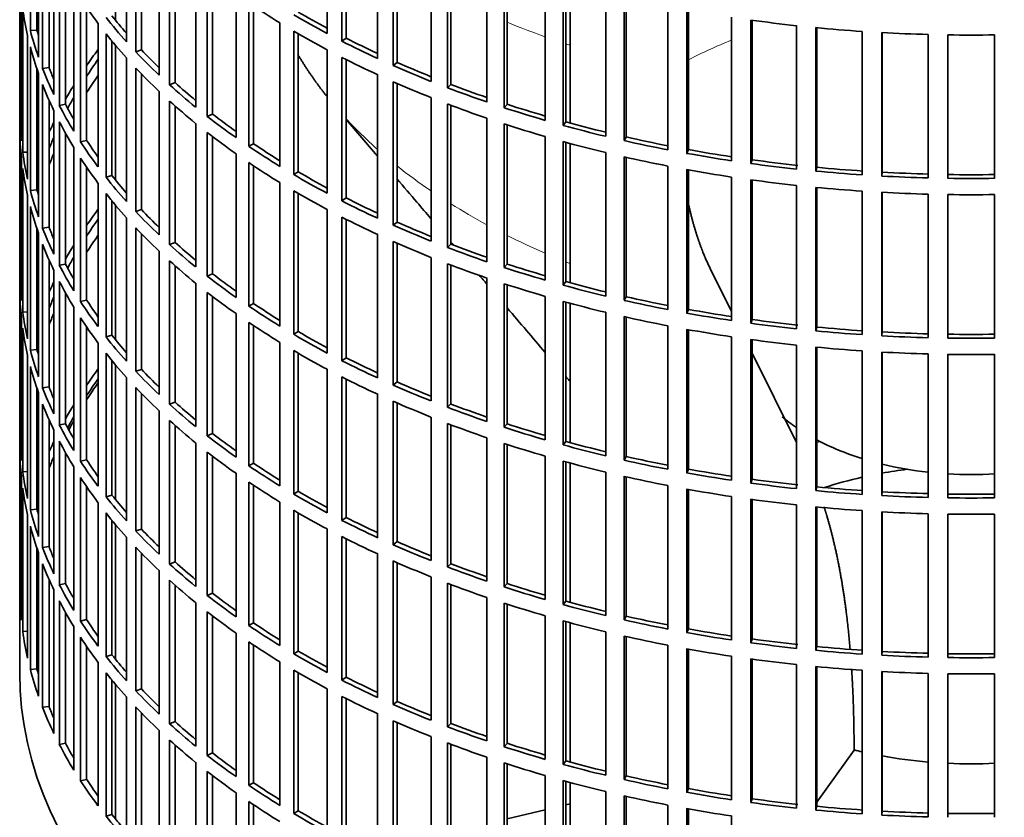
# Model space of a CAD drawing. Header units: millimetres. Extents: x 432 to 1317, y -1117 to 1316.
# Tile 3 of 26: x 1024 to 1172, y -988 to -868. Entities that reach past the tile are written whole.
import ezdxf

# ---------------------------------------------------------------- set-up
doc = ezdxf.new("R2010")
doc.units = ezdxf.units.MM
for name, color, linetype in [('VSI184-254_GIUNT', 7, 'Continuous'), ('VSI344-454_FILTR', 7, 'Continuous'), ('VSI344-454_SUPPO', 7, 'Continuous')]:
    doc.layers.add(name, color=color, linetype=linetype)

# ---------------------------------------------------------------- blocks, each defined once
blk = doc.blocks.new('SE4')
at = {"layer": 'VSI184-254_GIUNT', "color": 7, "linetype": 'Continuous', "lineweight": 35}
for start_param, end_param in [(0.596757, 0.70006), (0.828971, 1.072715), (1.170442, 1.381313), (1.468662, 1.67293)]:
    blk.add_ellipse((1167.07, -916.52), major_axis=(-34.5, 0), ratio=0.57735, start_param=start_param, end_param=end_param, dxfattribs=at)
at = {"layer": 'VSI344-454_FILTR', "color": 7, "linetype": 'Continuous', "lineweight": 35}
for p, q in [((1023.57, -726.27), (1023.57, -966.32)), ((1025.18, -869.5), (1025.18, -847.86)), ((1069.95, -869.93), (1069.95, -848.3)), ((1039.68, -871.16), (1039.68, -849.53)), ((1072.16, -871.08), (1072.16, -849.45)), ((1072.81, -870.64), (1072.81, -849.77)), ((1026.17, -869.4), (1026.17, -851.17)), ((1026.41, -873.5), (1026.41, -851.86)), ((1041.08, -872.68), (1041.08, -851.05)), ((1041.94, -872.39), (1041.94, -851.95)), ((1077.55, -873.7), (1077.55, -852.06)), ((1027.03, -875.18), (1027.03, -853.55)), ((1079.9, -874.76), (1079.9, -853.12)), ((1080.49, -874.29), (1080.49, -853.38)), ((1044.59, -876.2), (1044.59, -854.56)), ((1028, -875.04), (1028, -855.89)), ((1046.17, -877.66), (1046.17, -856.02)), ((1085.6, -877.14), (1085.6, -855.51)), ((1088.07, -878.11), (1088.07, -856.47)), ((1088.6, -877.62), (1088.6, -856.67)), ((1028.73, -879.12), (1028.73, -857.49)), ((1047, -877.34), (1047, -856.76)), ((1029.55, -880.78), (1029.55, -859.14)), ((1050.11, -881.03), (1050.11, -859.39)), ((1094.03, -880.26), (1094.03, -858.62)), ((1096.62, -881.12), (1096.62, -859.48)), ((1097.09, -880.61), (1097.09, -859.63)), ((1023.58, -882.06), (1023.58, -860.43)), ((1030.5, -880.6), (1030.5, -860.91)), ((1051.86, -882.42), (1051.86, -860.78)), ((1052.65, -882.07), (1052.65, -861.39)), ((1102.83, -883.03), (1102.83, -861.39)), ((1105.51, -883.78), (1105.51, -862.14)), ((1105.92, -883.25), (1105.92, -862.25)), ((1031.72, -884.64), (1031.72, -863)), ((1056.19, -885.62), (1056.19, -863.98)), ((1111.94, -885.43), (1111.94, -863.8)), ((1023.83, -886.12), (1023.83, -864.49)), ((1032.74, -886.26), (1032.74, -864.62)), ((1058.11, -886.94), (1058.11, -865.3)), ((1114.7, -886.08), (1114.7, -864.44)), ((1115.04, -885.54), (1115.04, -864.52)), ((1024.03, -887.84), (1024.03, -866.2)), ((1033.67, -886.04), (1033.67, -866.01)), ((1058.85, -886.55), (1058.85, -865.8)), ((1121.31, -887.47), (1121.31, -865.83)), ((1124.15, -888), (1124.15, -866.36)), ((1124.42, -887.44), (1124.42, -866.41)), ((1035.38, -890.03), (1035.38, -868.39)), ((1062.82, -889.96), (1062.82, -868.32)), ((1130.91, -889.12), (1130.91, -867.48)), ((1133.8, -889.54), (1133.8, -867.9)), ((1134.01, -888.97), (1134.01, -867.93)), ((1026.17, -869.4), (1025.18, -869.5)), ((1036.59, -891.6), (1036.59, -869.96)), ((1064.89, -891.2), (1064.89, -869.56)), ((1065.58, -890.78), (1065.58, -869.96)), ((1140.69, -890.38), (1140.69, -868.74)), ((1143.62, -890.68), (1143.62, -869.04)), ((1143.76, -890.11), (1143.76, -869.05)), ((1150.59, -891.24), (1150.59, -869.61)), ((1153.56, -891.42), (1153.56, -869.79)), ((1153.63, -890.85), (1153.63, -869.79)), ((1024.77, -891.88), (1024.77, -870.24)), ((1037.49, -891.35), (1037.49, -871.07)), ((1072.81, -870.64), (1072.16, -871.08)), ((1160.57, -891.71), (1160.57, -870.07)), ((1163.55, -891.77), (1163.55, -870.13)), ((1170.59, -891.77), (1170.59, -870.13)), ((1025.18, -893.58), (1025.18, -871.95)), ((1041.94, -872.39), (1041.08, -872.68)), ((1069.95, -894.02), (1069.95, -872.38)), ((1039.68, -895.25), (1039.68, -873.61)), ((1072.16, -895.17), (1072.16, -873.53)), ((1072.81, -894.73), (1072.81, -873.86)), ((1080.49, -874.29), (1079.9, -874.76)), ((1026.17, -893.48), (1026.17, -875.26)), ((1026.41, -897.58), (1026.41, -875.95)), ((1028, -875.04), (1027.03, -875.18)), ((1041.08, -896.77), (1041.08, -875.13)), ((1041.94, -896.48), (1041.94, -876.04)), ((1047, -877.34), (1046.17, -877.66)), ((1077.55, -897.78), (1077.55, -876.14)), ((1079.9, -898.84), (1079.9, -877.2)), ((1080.49, -898.37), (1080.49, -877.46)), ((1027.03, -899.27), (1027.03, -877.63)), ((1044.59, -900.29), (1044.59, -878.65)), ((1088.6, -877.62), (1088.07, -878.11)), ((1028, -899.13), (1028, -879.98)), ((1046.17, -901.75), (1046.17, -880.11)), ((1085.6, -901.23), (1085.6, -879.59)), ((1028.73, -903.21), (1028.73, -881.57)), ((1030.5, -880.6), (1029.55, -880.78)), ((1047, -901.42), (1047, -880.85)), ((1088.07, -902.19), (1088.07, -880.56)), ((1088.6, -901.7), (1088.6, -880.76)), ((1097.09, -880.61), (1096.62, -881.12)), ((1023.83, -882.06), (1023.58, -882.06)), ((1029.55, -904.87), (1029.55, -883.23)), ((1052.65, -882.07), (1051.86, -882.42)), ((1094.03, -904.34), (1094.03, -882.71)), ((1105.92, -883.25), (1105.51, -883.78)), ((1023.58, -906.15), (1023.58, -884.51)), ((1050.11, -905.11), (1050.11, -883.48)), ((1051.86, -906.51), (1051.86, -884.87)), ((1096.62, -905.21), (1096.62, -883.57)), ((1097.09, -904.7), (1097.09, -883.72)), ((1030.5, -904.69), (1030.5, -885)), ((1033.67, -886.04), (1032.74, -886.26)), ((1052.65, -906.15), (1052.65, -885.48)), ((1102.83, -907.11), (1102.83, -885.48)), ((1105.51, -907.87), (1105.51, -886.23)), ((1105.92, -907.34), (1105.92, -886.34)), ((1115.04, -885.54), (1114.7, -886.08)), ((1024.77, -887.8), (1024.03, -887.84)), ((1031.72, -908.73), (1031.72, -887.09)), ((1058.85, -886.55), (1058.11, -886.94)), ((1124.42, -887.44), (1124.15, -888)), ((1023.83, -910.21), (1023.83, -888.57)), ((1032.74, -910.35), (1032.74, -888.71)), ((1056.19, -909.71), (1056.19, -888.07)), ((1111.94, -909.52), (1111.94, -887.88)), ((1114.7, -910.16), (1114.7, -888.53)), ((1115.04, -909.62), (1115.04, -888.6)), ((1134.01, -888.97), (1133.8, -889.54)), ((1024.03, -911.93), (1024.03, -890.29)), ((1033.67, -910.13), (1033.67, -890.1)), ((1058.11, -911.03), (1058.11, -889.39)), ((1058.85, -910.64), (1058.85, -889.89)), ((1065.58, -890.78), (1064.89, -891.2)), ((1121.31, -911.55), (1121.31, -889.92)), ((1124.15, -912.09), (1124.15, -890.45)), ((1124.42, -911.53), (1124.42, -890.5)), ((1143.76, -890.11), (1143.62, -890.68)), ((1037.49, -891.35), (1036.59, -891.6)), ((1130.91, -913.21), (1130.91, -891.57)), ((1133.8, -913.62), (1133.8, -891.98)), ((1134.01, -913.06), (1134.01, -892.01)), ((1153.63, -890.85), (1153.56, -891.42)), ((1026.17, -893.48), (1025.18, -893.58)), ((1035.38, -914.11), (1035.38, -892.47)), ((1062.82, -914.05), (1062.82, -892.41)), ((1064.89, -915.28), (1064.89, -893.65)), ((1140.69, -914.47), (1140.69, -892.83)), ((1143.62, -914.77), (1143.62, -893.13)), ((1143.76, -914.19), (1143.76, -893.14)), ((1150.59, -915.33), (1150.59, -893.69)), ((1024.77, -915.97), (1024.77, -894.33)), ((1036.59, -915.69), (1036.59, -894.05)), ((1037.49, -915.43), (1037.49, -895.16)), ((1065.58, -914.87), (1065.58, -894.05)), ((1072.81, -894.73), (1072.16, -895.17)), ((1153.56, -915.51), (1153.56, -893.87)), ((1153.63, -914.93), (1153.63, -893.88)), ((1160.57, -915.79), (1160.57, -894.16)), ((1163.55, -915.85), (1163.55, -894.22)), ((1170.59, -915.85), (1170.59, -894.22)), ((1025.18, -917.67), (1025.18, -896.03)), ((1041.94, -896.48), (1041.08, -896.77)), ((1069.95, -918.11), (1069.95, -896.47)), ((1039.68, -919.34), (1039.68, -897.7)), ((1072.16, -919.26), (1072.16, -897.62)), ((1072.81, -918.82), (1072.81, -897.95)), ((1026.17, -917.57), (1026.17, -899.34)), ((1028, -899.13), (1027.03, -899.27)), ((1041.08, -920.86), (1041.08, -899.22)), ((1080.49, -898.37), (1079.9, -898.84)), ((1026.41, -921.67), (1026.41, -900.03)), ((1041.94, -920.57), (1041.94, -900.12)), ((1077.55, -921.87), (1077.55, -900.23)), ((1027.03, -923.36), (1027.03, -901.72)), ((1047, -901.42), (1046.17, -901.75)), ((1079.9, -922.93), (1079.9, -901.29)), ((1080.49, -922.46), (1080.49, -901.55)), ((1088.6, -901.7), (1088.07, -902.19)), ((1028, -923.22), (1028, -904.07)), ((1044.59, -924.37), (1044.59, -902.74)), ((1046.17, -925.83), (1046.17, -904.2)), ((1085.6, -925.32), (1085.6, -903.68)), ((1028.73, -927.3), (1028.73, -905.66)), ((1030.5, -904.69), (1029.55, -904.87)), ((1047, -925.51), (1047, -904.94)), ((1088.07, -926.28), (1088.07, -904.64)), ((1088.6, -925.79), (1088.6, -904.84)), ((1097.09, -904.7), (1096.62, -905.21)), ((1023.83, -906.15), (1023.58, -906.15)), ((1052.65, -906.15), (1051.86, -906.51)), ((1094.03, -928.43), (1094.03, -906.79)), ((1023.58, -930.24), (1023.58, -908.6)), ((1029.55, -928.95), (1029.55, -907.31)), ((1050.11, -929.2), (1050.11, -907.56)), ((1096.62, -929.29), (1096.62, -907.66)), ((1097.09, -928.78), (1097.09, -907.81)), ((1105.92, -907.34), (1105.51, -907.87)), ((1030.5, -928.77), (1030.5, -909.09)), ((1033.67, -910.13), (1032.74, -910.35)), ((1051.86, -930.59), (1051.86, -908.96)), ((1052.65, -930.24), (1052.65, -909.56)), ((1102.83, -931.2), (1102.83, -909.56)), ((1115.04, -909.62), (1114.7, -910.16)), ((1031.72, -932.81), (1031.72, -911.18)), ((1058.85, -910.64), (1058.11, -911.03)), ((1105.51, -931.95), (1105.51, -910.32)), ((1105.92, -931.43), (1105.92, -910.43)), ((1124.42, -911.53), (1124.15, -912.09)), ((1023.83, -934.3), (1023.83, -912.66)), ((1024.77, -911.88), (1024.03, -911.93)), ((1032.74, -934.43), (1032.74, -912.8)), ((1056.19, -933.79), (1056.19, -912.16)), ((1111.94, -933.61), (1111.94, -911.97)), ((1114.7, -934.25), (1114.7, -912.61)), ((1115.04, -933.71), (1115.04, -912.69)), ((1134.01, -913.06), (1133.8, -913.62)), ((1024.03, -936.01), (1024.03, -914.38)), ((1033.67, -934.22), (1033.67, -914.18)), ((1058.11, -935.11), (1058.11, -913.48)), ((1058.85, -934.73), (1058.85, -913.97)), ((1121.31, -935.64), (1121.31, -914)), ((1124.15, -936.17), (1124.15, -914.54)), ((1124.42, -935.62), (1124.42, -914.58)), ((1143.76, -914.19), (1143.62, -914.77)), ((1037.49, -915.43), (1036.59, -915.69)), ((1065.58, -914.87), (1064.89, -915.28)), ((1130.91, -937.29), (1130.91, -915.65)), ((1133.8, -937.71), (1133.8, -916.07)), ((1153.63, -914.93), (1153.56, -915.51)), ((1035.38, -938.2), (1035.38, -916.56)), ((1062.82, -938.13), (1062.82, -916.5)), ((1134.01, -937.14), (1134.01, -916.1)), ((1140.69, -938.55), (1140.69, -916.92)), ((1143.62, -938.85), (1143.62, -917.21)), ((1143.76, -938.28), (1143.76, -917.23)), ((1024.77, -940.05), (1024.77, -918.42)), ((1026.17, -917.57), (1025.18, -917.67)), ((1036.59, -939.77), (1036.59, -918.13)), ((1064.89, -939.37), (1064.89, -917.73)), ((1065.58, -938.96), (1065.58, -918.14)), ((1072.81, -918.82), (1072.16, -919.26)), ((1150.59, -939.42), (1150.59, -917.78)), ((1153.56, -939.6), (1153.56, -917.96)), ((1153.63, -939.02), (1153.63, -917.96)), ((1160.57, -939.88), (1160.57, -918.24)), ((1163.55, -939.94), (1163.55, -918.3)), ((1170.59, -939.94), (1170.59, -918.3)), ((1025.18, -941.76), (1025.18, -920.12)), ((1037.49, -939.52), (1037.49, -919.25)), ((1039.68, -943.42), (1039.68, -921.79)), ((1041.94, -920.57), (1041.08, -920.86)), ((1069.95, -942.19), (1069.95, -920.56)), ((1072.16, -943.34), (1072.16, -921.71)), ((1026.17, -941.66), (1026.17, -923.43)), ((1028, -923.22), (1027.03, -923.36)), ((1041.08, -944.94), (1041.08, -923.31)), ((1072.81, -942.9), (1072.81, -922.03)), ((1080.49, -922.46), (1079.9, -922.93)), ((1026.41, -945.76), (1026.41, -924.12)), ((1041.94, -944.65), (1041.94, -924.21)), ((1077.55, -945.96), (1077.55, -924.32)), ((1027.03, -947.44), (1027.03, -925.81)), ((1047, -925.51), (1046.17, -925.83)), ((1079.9, -947.02), (1079.9, -925.38)), ((1080.49, -946.55), (1080.49, -925.64)), ((1088.6, -925.79), (1088.07, -926.28)), ((1044.59, -948.46), (1044.59, -926.82)), ((1085.6, -949.4), (1085.6, -927.77)), ((1028, -947.3), (1028, -928.15)), ((1030.5, -928.77), (1029.55, -928.95)), ((1046.17, -949.92), (1046.17, -928.28)), ((1047, -949.6), (1047, -929.02)), ((1088.07, -950.37), (1088.07, -928.73)), ((1088.6, -949.88), (1088.6, -928.93)), ((1097.09, -928.78), (1096.62, -929.29)), ((1023.83, -930.23), (1023.58, -930.24)), ((1028.73, -951.38), (1028.73, -929.75)), ((1052.65, -930.24), (1051.86, -930.59)), ((1094.03, -952.52), (1094.03, -930.88)), ((1029.55, -953.04), (1029.55, -931.4)), ((1050.11, -953.29), (1050.11, -931.65)), ((1096.62, -953.38), (1096.62, -931.74)), ((1097.09, -952.87), (1097.09, -931.89)), ((1105.92, -931.43), (1105.51, -931.95)), ((1023.58, -954.32), (1023.58, -932.69)), ((1030.5, -952.86), (1030.5, -933.17)), ((1051.86, -954.68), (1051.86, -933.04)), ((1052.65, -954.33), (1052.65, -933.65)), ((1102.83, -955.29), (1102.83, -933.65)), ((1115.04, -933.71), (1114.7, -934.25)), ((1031.72, -956.9), (1031.72, -935.26)), ((1033.67, -934.22), (1032.74, -934.43)), ((1058.85, -934.73), (1058.11, -935.11)), ((1105.51, -956.04), (1105.51, -934.4)), ((1105.92, -955.51), (1105.92, -934.51)), ((1023.83, -958.38), (1023.83, -936.75)), ((1024.77, -935.97), (1024.03, -936.01)), ((1056.19, -957.88), (1056.19, -936.24)), ((1111.94, -957.69), (1111.94, -936.06)), ((1114.7, -958.34), (1114.7, -936.7)), ((1115.04, -957.8), (1115.04, -936.78)), ((1124.42, -935.62), (1124.15, -936.17)), ((1032.74, -958.52), (1032.74, -936.88)), ((1033.67, -958.3), (1033.67, -938.27)), ((1058.11, -959.2), (1058.11, -937.56)), ((1058.85, -958.81), (1058.85, -938.06)), ((1121.31, -959.73), (1121.31, -938.09)), ((1134.01, -937.14), (1133.8, -937.71)), ((1143.76, -938.28), (1143.62, -938.85)), ((1024.03, -960.1), (1024.03, -938.46)), ((1037.49, -939.52), (1036.59, -939.77)), ((1065.58, -938.96), (1064.89, -939.37)), ((1124.15, -960.26), (1124.15, -938.62)), ((1124.42, -959.7), (1124.42, -938.67)), ((1130.91, -961.38), (1130.91, -939.74)), ((1153.63, -939.02), (1153.56, -939.6)), ((1035.38, -962.29), (1035.38, -940.65)), ((1062.82, -962.22), (1062.82, -940.58)), ((1133.8, -961.8), (1133.8, -940.16)), ((1134.01, -961.23), (1134.01, -940.19)), ((1140.69, -962.64), (1140.69, -941)), ((1143.62, -962.94), (1143.62, -941.3)), ((1143.76, -962.37), (1143.76, -941.31)), ((1024.77, -964.14), (1024.77, -942.5)), ((1026.17, -941.66), (1025.18, -941.76)), ((1036.59, -963.86), (1036.59, -942.22)), ((1064.89, -963.46), (1064.89, -941.82)), ((1065.58, -963.04), (1065.58, -942.22)), ((1150.59, -963.5), (1150.59, -941.87)), ((1153.56, -963.68), (1153.56, -942.05)), ((1153.63, -963.11), (1153.63, -942.05)), ((1160.57, -963.97), (1160.57, -942.33)), ((1163.55, -964.03), (1163.55, -942.39)), ((1170.59, -964.03), (1170.59, -942.39)), ((1025.18, -965.84), (1025.18, -944.21)), ((1037.49, -963.61), (1037.49, -943.33)), ((1072.81, -942.9), (1072.16, -943.34)), ((1041.94, -944.65), (1041.08, -944.94)), ((1069.95, -966.28), (1069.95, -944.64)), ((1039.68, -967.51), (1039.68, -945.87)), ((1072.16, -967.43), (1072.16, -945.79)), ((1072.81, -966.99), (1072.81, -946.12)), ((1080.49, -946.55), (1079.9, -947.02)), ((1026.17, -965.74), (1026.17, -947.52)), ((1026.41, -969.84), (1026.41, -948.21)), ((1028, -947.3), (1027.03, -947.44)), ((1041.08, -969.03), (1041.08, -947.39)), ((1041.94, -968.74), (1041.94, -948.3)), ((1077.55, -970.04), (1077.55, -948.4)), ((1027.03, -971.53), (1027.03, -949.89)), ((1047, -949.6), (1046.17, -949.92)), ((1079.9, -971.1), (1079.9, -949.46)), ((1080.49, -970.63), (1080.49, -949.72)), ((1088.6, -949.88), (1088.07, -950.37)), ((1044.59, -972.55), (1044.59, -950.91)), ((1028, -971.39), (1028, -952.24)), ((1030.5, -952.86), (1029.55, -953.04)), ((1046.17, -974.01), (1046.17, -952.37)), ((1047, -973.68), (1047, -953.11)), ((1085.6, -973.49), (1085.6, -951.85)), ((1088.07, -974.45), (1088.07, -952.82)), ((1088.6, -973.96), (1088.6, -953.02)), ((1097.09, -952.87), (1096.62, -953.38)), ((1023.83, -954.32), (1023.58, -954.32)), ((1028.73, -975.47), (1028.73, -953.83)), ((1052.65, -954.33), (1051.86, -954.68)), ((1029.55, -977.13), (1029.55, -955.49)), ((1050.11, -977.37), (1050.11, -955.74)), ((1094.03, -976.6), (1094.03, -954.97)), ((1096.62, -977.47), (1096.62, -955.83)), ((1097.09, -976.96), (1097.09, -955.98)), ((1105.92, -955.51), (1105.51, -956.04)), ((1030.5, -976.95), (1030.5, -957.26)), ((1051.86, -978.77), (1051.86, -957.13)), ((1033.67, -958.3), (1032.74, -958.52)), ((1052.65, -978.41), (1052.65, -957.74)), ((1058.85, -958.81), (1058.11, -959.2)), ((1102.83, -979.37), (1102.83, -957.74)), ((1105.51, -980.13), (1105.51, -958.49)), ((1105.92, -979.6), (1105.92, -958.6)), ((1115.04, -957.8), (1114.7, -958.34)), ((1024.77, -960.06), (1024.03, -960.1)), ((1031.72, -980.99), (1031.72, -959.35)), ((1056.19, -981.97), (1056.19, -960.33)), ((1111.94, -981.78), (1111.94, -960.14)), ((1124.42, -959.7), (1124.15, -960.26)), ((1032.74, -982.61), (1032.74, -960.97)), ((1058.11, -983.29), (1058.11, -961.65)), ((1114.7, -982.42), (1114.7, -960.79)), ((1115.04, -981.88), (1115.04, -960.86)), ((1134.01, -961.23), (1133.8, -961.8)), ((1033.67, -982.39), (1033.67, -962.36)), ((1058.85, -982.9), (1058.85, -962.15)), ((1065.58, -963.04), (1064.89, -963.46)), ((1121.31, -983.81), (1121.31, -962.18)), ((1124.15, -984.35), (1124.15, -962.71)), ((1124.42, -983.79), (1124.42, -962.76)), ((1143.76, -962.37), (1143.62, -962.94)), ((1153.63, -963.11), (1153.56, -963.68)), ((1035.38, -986.37), (1035.38, -964.73)), ((1037.49, -963.61), (1036.59, -963.86)), ((1062.82, -986.31), (1062.82, -964.67)), ((1130.91, -985.47), (1130.91, -963.83)), ((1133.8, -985.88), (1133.8, -964.24)), ((1134.01, -985.32), (1134.01, -964.27)), ((1026.17, -965.74), (1025.18, -965.84)), ((1036.59, -987.95), (1036.59, -966.31)), ((1064.89, -987.54), (1064.89, -965.91)), ((1065.58, -987.13), (1065.58, -966.31)), ((1140.69, -986.73), (1140.69, -965.09)), ((1143.62, -987.03), (1143.62, -965.39)), ((1143.76, -986.45), (1143.76, -965.4)), ((1150.59, -987.59), (1150.59, -965.95)), ((1153.56, -987.77), (1153.56, -966.13)), ((1153.63, -987.19), (1153.63, -966.14)), ((1160.57, -988.05), (1160.57, -966.42)), ((1163.55, -988.11), (1163.55, -966.48)), ((1170.59, -988.11), (1170.59, -966.48)), ((1037.49, -987.69), (1037.49, -967.42)), ((1072.81, -966.99), (1072.16, -967.43)), ((1041.94, -968.74), (1041.08, -969.03)), ((1069.95, -990.37), (1069.95, -968.73)), ((1039.68, -991.6), (1039.68, -969.96)), ((1072.16, -991.52), (1072.16, -969.88)), ((1072.81, -991.08), (1072.81, -970.21)), ((1080.49, -970.63), (1079.9, -971.1)), ((1028, -971.39), (1027.03, -971.53)), ((1041.08, -993.12), (1041.08, -971.48)), ((1041.94, -992.83), (1041.94, -972.38)), ((1077.55, -994.13), (1077.55, -972.49)), ((1047, -973.68), (1046.17, -974.01)), ((1079.9, -995.19), (1079.9, -973.55)), ((1080.49, -994.72), (1080.49, -973.81)), ((1088.6, -973.96), (1088.07, -974.45)), ((1044.59, -996.63), (1044.59, -975)), ((1030.5, -976.95), (1029.55, -977.13)), ((1046.17, -998.09), (1046.17, -976.46)), ((1085.6, -997.58), (1085.6, -975.94)), ((1088.07, -998.54), (1088.07, -976.9)), ((1047, -997.77), (1047, -977.2)), ((1052.65, -978.41), (1051.86, -978.77)), ((1088.6, -998.05), (1088.6, -977.1)), ((1097.09, -976.96), (1096.62, -977.47)), ((1050.11, -1001.46), (1050.11, -979.82)), ((1094.03, -1000.69), (1094.03, -979.05)), ((1096.62, -1001.55), (1096.62, -979.92)), ((1105.92, -979.6), (1105.51, -980.13)), ((1051.86, -1002.85), (1051.86, -981.22)), ((1097.09, -1001.04), (1097.09, -980.07)), ((1033.67, -982.39), (1032.74, -982.61)), ((1052.65, -1002.5), (1052.65, -981.82)), ((1102.83, -1003.46), (1102.83, -981.82)), ((1105.51, -1004.21), (1105.51, -982.58)), ((1105.92, -1003.69), (1105.92, -982.69)), ((1115.04, -981.88), (1114.7, -982.42)), ((1058.85, -982.9), (1058.11, -983.29)), ((1111.94, -1005.87), (1111.94, -984.23)), ((1124.42, -983.79), (1124.15, -984.35)), ((1056.19, -1006.05), (1056.19, -984.42)), ((1058.11, -1007.37), (1058.11, -985.74)), ((1114.7, -1006.51), (1114.7, -984.87)), ((1115.04, -1005.97), (1115.04, -984.95)), ((1134.01, -985.32), (1133.8, -985.88)), ((1058.85, -1006.99), (1058.85, -986.23)), ((1065.58, -987.13), (1064.89, -987.54)), ((1121.31, -1007.9), (1121.31, -986.26)), ((1124.15, -1008.43), (1124.15, -986.8)), ((1124.42, -1007.88), (1124.42, -986.84)), ((1143.76, -986.45), (1143.62, -987.03)), ((1153.63, -987.19), (1153.56, -987.77)), ((1037.49, -987.69), (1036.59, -987.95)), ((1130.91, -1009.55), (1130.91, -987.91))]:
    blk.add_line(p, q, dxfattribs=at)
for centre, radius, start, end in [((1167.07, -621.66), 248.5, 269.189, 270.811), ((1167.07, -644.45), 246.77, 269.1833, 270.8167), ((1167.07, -643.29), 248.5, 269.189, 270.811), ((1167.07, -645.74), 248.5, 269.189, 270.811), ((1167.07, -668.53), 246.77, 269.1833, 270.8167), ((1167.07, -667.38), 248.5, 269.189, 270.811), ((1167.07, -669.83), 248.5, 269.189, 270.811), ((1167.07, -692.62), 246.77, 269.1833, 270.8167), ((1167.07, -691.47), 248.5, 269.189, 270.811), ((1167.07, -693.92), 248.5, 269.189, 270.811), ((1167.07, -716.71), 246.77, 269.1833, 270.8167), ((1167.07, -715.55), 248.5, 269.189, 270.811), ((1167.07, -718), 248.5, 269.189, 270.811), ((1167.07, -740.79), 246.77, 269.1833, 270.8167)]:
    blk.add_arc(centre, radius, start, end, dxfattribs=at)
for centre, major_axis, start_param, end_param in [((1167.07, -835.48), (-143.5, 0), 0.359458, 0.408487), ((1167.07, -811.39), (-143.5, 0), 0.708524, 0.757553), ((1167.07, -859.57), (-143.5, 0), 0.080205, 0.129234), ((1167.07, -808.94), (-142.5, 0), 0.778165, 0.820895), ((1167.07, -881.2), (-142.5, 0), -0.160582, -0.149846), ((1167.07, -833.03), (-143.5, 0), 0.429271, 0.4783), ((1167.07, -833.03), (-142.5, 0), 0.429099, 0.464583), ((1167.07, -808.94), (-143.5, 0), 0.778337, 0.827366), ((1167.07, -787.31), (-143.5, 0), 1.336842, 1.385871), ((1167.07, -857.12), (-143.5, 0), 0.150018, 0.199048), ((1167.07, -857.12), (-142.5, 0), 0.149846, 0.160582), ((1167.07, -835.48), (-143.5, 0), 0.429271, 0.4783), ((1167.07, -811.39), (-143.5, 0), 0.778337, 0.827366), ((1167.07, -787.31), (-143.5, 0), 1.406655, 1.455685), ((1167.07, -787.31), (-143.5, 0), 1.476469, 1.525498), ((1167.07, -808.94), (-143.5, 0), 0.84815, 0.897179), ((1167.07, -808.94), (-142.5, 0), 0.847978, 0.891566), ((1167.07, -859.57), (-143.5, 0), 0.150018, 0.199048), ((1167.07, -905.29), (-143.5, 0), -0.408487, -0.377404), ((1167.07, -833.03), (-143.5, 0), 0.499084, 0.548113), ((1167.07, -833.03), (-142.5, 0), 0.498912, 0.536508), ((1167.07, -905.29), (-142.5, 0), -0.391958, -0.359286), ((1167.07, -811.39), (-143.5, 0), 0.84815, 0.897179), ((1167.07, -808.94), (-142.5, 0), 0.917791, 0.962144), ((1167.07, -857.12), (-143.5, 0), 0.219831, 0.268861), ((1167.07, -857.12), (-142.5, 0), 0.219659, 0.242088), ((1167.07, -835.48), (-143.5, 0), 0.499084, 0.548113), ((1167.07, -808.94), (-143.5, 0), 0.917963, 0.966992), ((1167.07, -907.74), (-142.5, 0), -0.391958, -0.359286), ((1167.07, -833.03), (-142.5, 0), 0.568725, 0.607984), ((1167.07, -811.39), (-143.5, 0), 0.917963, 0.966992), ((1167.07, -859.57), (-143.5, 0), 0.219831, 0.268861), ((1167.07, -905.29), (-143.5, 0), -0.338674, -0.312019), ((1167.07, -833.03), (-143.5, 0), 0.568897, 0.617927), ((1167.07, -808.94), (-143.5, 0), 0.987776, 1.036806), ((1167.07, -808.94), (-142.5, 0), 0.987604, 1.032651), ((1167.07, -905.29), (-142.5, 0), -0.318152, -0.297119), ((1167.07, -835.48), (-143.5, 0), 0.568897, 0.617927), ((1167.07, -857.12), (-143.5, 0), 0.289645, 0.338674), ((1167.07, -857.12), (-142.5, 0), 0.289473, 0.318152), ((1167.07, -811.39), (-143.5, 0), 0.987776, 1.036806), ((1167.07, -808.94), (-143.5, 0), 1.057589, 1.106619), ((1167.07, -808.94), (-142.5, 0), 1.057417, 1.103102), ((1167.07, -881.2), (-143.5, 0), 0.010392, 0.059421), ((1167.07, -905.29), (-143.5, 0), -0.268861, -0.248955), ((1167.07, -859.57), (-143.5, 0), 0.289645, 0.338674), ((1167.07, -833.03), (-143.5, 0), 0.63871, 0.68774), ((1167.07, -833.03), (-142.5, 0), 0.638538, 0.679153), ((1167.07, -808.94), (-142.5, 0), 1.127231, 1.17351), ((1167.07, -883.65), (-143.5, 0), 0.010392, 0.059421), ((1167.07, -835.48), (-143.5, 0), 0.63871, 0.68774), ((1167.07, -811.39), (-143.5, 0), 1.057589, 1.106619), ((1167.07, -808.94), (-143.5, 0), 1.127403, 1.176432), ((1167.07, -905.29), (-142.5, 0), -0.242088, -0.219659), ((1167.07, -857.12), (-143.5, 0), 0.359458, 0.408487), ((1167.07, -857.12), (-142.5, 0), 0.359286, 0.391958), ((1167.07, -811.39), (-143.5, 0), 1.127403, 1.176432), ((1167.07, -808.94), (-143.5, 0), 1.197216, 1.246245), ((1167.07, -808.94), (-142.5, 0), 1.197044, 1.243883), ((1167.07, -881.2), (-143.5, 0), 0.080205, 0.129234), ((1167.07, -833.03), (-143.5, 0), 0.708524, 0.757553), ((1167.07, -833.03), (-142.5, 0), 0.708352, 0.750104), ((1167.07, -808.94), (-142.5, 0), 1.266857, 1.314231), ((1167.07, -905.29), (-143.5, 0), -0.199048, -0.190533), ((1167.07, -907.74), (-142.5, 0), -0.242088, -0.219659), ((1167.07, -859.57), (-143.5, 0), 0.359458, 0.408487), ((1167.07, -811.39), (-143.5, 0), 1.197216, 1.246245), ((1167.07, -808.94), (-143.5, 0), 1.267029, 1.316058), ((1167.07, -808.94), (-142.5, 0), 1.33667, 1.386044), ((1167.07, -883.65), (-143.5, 0), 0.080205, 0.129234), ((1167.07, -835.48), (-143.5, 0), 0.708524, 0.757553), ((1167.07, -833.03), (-142.5, 0), 0.778165, 0.820895), ((1167.07, -811.39), (-143.5, 0), 1.267029, 1.316058), ((1167.07, -808.94), (-143.5, 0), 1.336842, 1.385871), ((1167.07, -808.94), (-143.5, 0), 1.406655, 1.455685), ((1167.07, -808.94), (-142.5, 0), 1.406483, 1.455857), ((1167.07, -905.29), (-142.5, 0), -0.160582, -0.149846), ((1167.07, -857.12), (-143.5, 0), 0.429271, 0.4783), ((1167.07, -857.12), (-142.5, 0), 0.429099, 0.464583), ((1167.07, -833.03), (-143.5, 0), 0.778337, 0.827366), ((1167.07, -811.39), (-143.5, 0), 1.336842, 1.385871), ((1167.07, -808.94), (-143.5, 0), 1.476469, 1.525498), ((1167.07, -808.94), (-142.5, 0), 1.476296, 1.52567), ((1167.07, -881.2), (-143.5, 0), 0.150018, 0.199048), ((1167.07, -881.2), (-142.5, 0), 0.149846, 0.160582), ((1167.07, -835.48), (-143.5, 0), 0.778337, 0.827366), ((1167.07, -811.39), (-143.5, 0), 1.406655, 1.455685), ((1167.07, -859.57), (-143.5, 0), 0.429271, 0.4783), ((1167.07, -833.03), (-143.5, 0), 0.84815, 0.897179), ((1167.07, -833.03), (-142.5, 0), 0.847978, 0.891566), ((1167.07, -811.39), (-143.5, 0), 1.476469, 1.525498), ((1167.07, -883.65), (-143.5, 0), 0.150018, 0.199048), ((1167.07, -929.38), (-143.5, 0), -0.408487, -0.377404), ((1167.07, -857.12), (-143.5, 0), 0.499084, 0.548113), ((1167.07, -857.12), (-142.5, 0), 0.498912, 0.536508), ((1167.07, -929.38), (-142.5, 0), -0.391958, -0.359286), ((1167.07, -835.48), (-143.5, 0), 0.84815, 0.897179), ((1167.07, -881.2), (-143.5, 0), 0.219831, 0.268861), ((1167.07, -881.2), (-142.5, 0), 0.219659, 0.242088), ((1167.07, -859.57), (-143.5, 0), 0.499084, 0.548113), ((1167.07, -833.03), (-143.5, 0), 0.917963, 0.966992), ((1167.07, -833.03), (-142.5, 0), 0.917791, 0.962144), ((1167.07, -931.83), (-142.5, 0), -0.391958, -0.359286), ((1167.07, -883.65), (-143.5, 0), 0.219831, 0.268861), ((1167.07, -929.38), (-143.5, 0), -0.338674, -0.312019), ((1167.07, -857.12), (-143.5, 0), 0.568897, 0.617927), ((1167.07, -857.12), (-142.5, 0), 0.568725, 0.607984), ((1167.07, -835.48), (-143.5, 0), 0.917963, 0.966992), ((1167.07, -833.03), (-143.5, 0), 0.987776, 1.036806), ((1167.07, -833.03), (-142.5, 0), 0.987604, 1.032651), ((1167.07, -929.38), (-142.5, 0), -0.318152, -0.297119), ((1167.07, -859.57), (-143.5, 0), 0.568897, 0.617927), ((1167.07, -881.2), (-143.5, 0), 0.289645, 0.338674), ((1167.07, -881.2), (-142.5, 0), 0.289473, 0.318152), ((1167.07, -835.48), (-143.5, 0), 0.987776, 1.036806), ((1167.07, -833.03), (-143.5, 0), 1.057589, 1.106619), ((1167.07, -833.03), (-142.5, 0), 1.057417, 1.103102), ((1167.07, -905.29), (-143.5, 0), 0.010392, 0.059421), ((1167.07, -857.12), (-143.5, 0), 0.63871, 0.68774), ((1167.07, -857.12), (-142.5, 0), 0.638538, 0.679153), ((1167.07, -907.74), (-143.5, 0), 0.010392, 0.059421), ((1167.07, -929.38), (-143.5, 0), -0.268861, -0.248955), ((1167.07, -883.65), (-143.5, 0), 0.289645, 0.338674), ((1167.07, -835.48), (-143.5, 0), 1.057589, 1.106619), ((1167.07, -833.03), (-143.5, 0), 1.127403, 1.176432), ((1167.07, -833.03), (-142.5, 0), 1.127231, 1.17351), ((1167.07, -929.38), (-142.5, 0), -0.242088, -0.219659), ((1167.07, -881.2), (-142.5, 0), 0.359286, 0.391958), ((1167.07, -859.57), (-143.5, 0), 0.63871, 0.68774), ((1167.07, -833.03), (-142.5, 0), 1.197044, 1.243883), ((1167.07, -881.2), (-143.5, 0), 0.359458, 0.408487), ((1167.07, -857.12), (-143.5, 0), 0.708524, 0.757553), ((1167.07, -857.12), (-142.5, 0), 0.708352, 0.750104), ((1167.07, -835.48), (-143.5, 0), 1.127403, 1.176432), ((1167.07, -833.03), (-143.5, 0), 1.197216, 1.246245), ((1167.07, -833.03), (-142.5, 0), 1.266857, 1.314231), ((1167.07, -905.29), (-143.5, 0), 0.080205, 0.129234), ((1167.07, -929.38), (-143.5, 0), -0.199048, -0.190533), ((1167.07, -931.83), (-142.5, 0), -0.242088, -0.219659), ((1167.07, -883.65), (-143.5, 0), 0.359458, 0.408487), ((1167.07, -835.48), (-143.5, 0), 1.197216, 1.246245), ((1167.07, -833.03), (-143.5, 0), 1.267029, 1.316058), ((1167.07, -833.03), (-142.5, 0), 1.33667, 1.386044), ((1167.07, -907.74), (-143.5, 0), 0.080205, 0.129234), ((1167.07, -859.57), (-143.5, 0), 0.708524, 0.757553), ((1167.07, -835.48), (-143.5, 0), 1.267029, 1.316058), ((1167.07, -833.03), (-143.5, 0), 1.336842, 1.385871), ((1167.07, -833.03), (-142.5, 0), 1.406483, 1.455857), ((1167.07, -881.2), (-143.5, 0), 0.429271, 0.4783), ((1167.07, -881.2), (-142.5, 0), 0.429099, 0.464583), ((1167.07, -857.12), (-143.5, 0), 0.778337, 0.827366), ((1167.07, -857.12), (-142.5, 0), 0.778165, 0.820895), ((1167.07, -835.48), (-143.5, 0), 1.336842, 1.385871), ((1167.07, -833.03), (-143.5, 0), 1.406655, 1.455685), ((1167.07, -833.03), (-143.5, 0), 1.476469, 1.525498), ((1167.07, -833.03), (-142.5, 0), 1.476296, 1.52567), ((1167.07, -929.38), (-142.5, 0), -0.160582, -0.149846), ((1167.07, -835.48), (-143.5, 0), 1.406655, 1.455685), ((1167.07, -905.29), (-143.5, 0), 0.150018, 0.199048), ((1167.07, -905.29), (-142.5, 0), 0.149846, 0.160582), ((1167.07, -883.65), (-143.5, 0), 0.429271, 0.4783), ((1167.07, -859.57), (-143.5, 0), 0.778337, 0.827366), ((1167.07, -857.12), (-142.5, 0), 0.847978, 0.891566), ((1167.07, -835.48), (-143.5, 0), 1.476469, 1.525498), ((1167.07, -907.74), (-143.5, 0), 0.150018, 0.199048), ((1167.07, -857.12), (-143.5, 0), 0.84815, 0.897179), ((1167.07, -953.46), (-143.5, 0), -0.408487, -0.377404), ((1167.07, -881.2), (-143.5, 0), 0.499084, 0.548113), ((1167.07, -881.2), (-142.5, 0), 0.498912, 0.536508), ((1167.07, -859.57), (-143.5, 0), 0.84815, 0.897179), ((1167.07, -905.29), (-143.5, 0), 0.219831, 0.268861), ((1167.07, -905.29), (-142.5, 0), 0.219659, 0.242088), ((1167.07, -953.46), (-142.5, 0), -0.391958, -0.359286), ((1167.07, -883.65), (-143.5, 0), 0.499084, 0.548113), ((1167.07, -857.12), (-143.5, 0), 0.917963, 0.966992), ((1167.07, -857.12), (-142.5, 0), 0.917791, 0.962144), ((1167.07, -907.74), (-143.5, 0), 0.219831, 0.268861), ((1167.07, -953.46), (-143.5, 0), -0.338674, -0.312019), ((1167.07, -881.2), (-143.5, 0), 0.568897, 0.617927), ((1167.07, -881.2), (-142.5, 0), 0.568725, 0.607984), ((1167.07, -859.57), (-143.5, 0), 0.917963, 0.966992), ((1167.07, -857.12), (-143.5, 0), 0.987776, 1.036806), ((1167.07, -857.12), (-142.5, 0), 0.987604, 1.032651), ((1167.07, -953.46), (-142.5, 0), -0.318152, -0.297119), ((1167.07, -905.29), (-143.5, 0), 0.289645, 0.338674), ((1167.07, -905.29), (-142.5, 0), 0.289473, 0.318152), ((1167.07, -883.65), (-143.5, 0), 0.568897, 0.617927), ((1167.07, -859.57), (-143.5, 0), 0.987776, 1.036806), ((1167.07, -857.12), (-143.5, 0), 1.057589, 1.106619), ((1167.07, -857.12), (-142.5, 0), 1.057417, 1.103102), ((1167.07, -929.38), (-143.5, 0), 0.010392, 0.059421), ((1167.07, -881.2), (-143.5, 0), 0.63871, 0.68774), ((1167.07, -881.2), (-142.5, 0), 0.638538, 0.679153), ((1167.07, -953.46), (-143.5, 0), -0.268861, -0.248955), ((1167.07, -907.74), (-143.5, 0), 0.289645, 0.338674), ((1167.07, -859.57), (-143.5, 0), 1.057589, 1.106619), ((1167.07, -857.12), (-143.5, 0), 1.127403, 1.176432), ((1167.07, -857.12), (-142.5, 0), 1.127231, 1.17351), ((1167.07, -931.83), (-143.5, 0), 0.010392, 0.059421), ((1167.07, -953.46), (-142.5, 0), -0.242088, -0.219659), ((1167.07, -883.65), (-143.5, 0), 0.63871, 0.68774), ((1167.07, -857.12), (-142.5, 0), 1.197044, 1.243883), ((1167.07, -905.29), (-143.5, 0), 0.359458, 0.408487), ((1167.07, -905.29), (-142.5, 0), 0.359286, 0.391958), ((1167.07, -881.2), (-143.5, 0), 0.708524, 0.757553), ((1167.07, -881.2), (-142.5, 0), 0.708352, 0.750104), ((1167.07, -859.57), (-143.5, 0), 1.127403, 1.176432), ((1167.07, -857.12), (-143.5, 0), 1.197216, 1.246245), ((1167.07, -929.38), (-143.5, 0), 0.080205, 0.129234), ((1167.07, -859.57), (-143.5, 0), 1.197216, 1.246245), ((1167.07, -857.12), (-143.5, 0), 1.267029, 1.316058), ((1167.07, -857.12), (-142.5, 0), 1.266857, 1.314231), ((1167.07, -953.46), (-143.5, 0), -0.199048, -0.190533), ((1167.07, -907.74), (-143.5, 0), 0.359458, 0.408487), ((1167.07, -883.65), (-143.5, 0), 0.708524, 0.757553), ((1167.07, -857.12), (-143.5, 0), 1.336842, 1.385871), ((1167.07, -857.12), (-142.5, 0), 1.33667, 1.386044), ((1167.07, -857.12), (-142.5, 0), 1.406483, 1.455857), ((1167.07, -931.83), (-143.5, 0), 0.080205, 0.129234), ((1167.07, -905.29), (-143.5, 0), 0.429271, 0.4783), ((1167.07, -905.29), (-142.5, 0), 0.429099, 0.464583), ((1167.07, -881.2), (-143.5, 0), 0.778337, 0.827366), ((1167.07, -881.2), (-142.5, 0), 0.778165, 0.820895), ((1167.07, -859.57), (-143.5, 0), 1.267029, 1.316058), ((1167.07, -857.12), (-143.5, 0), 1.406655, 1.455685), ((1167.07, -857.12), (-143.5, 0), 1.476469, 1.525498), ((1167.07, -857.12), (-142.5, 0), 1.476296, 1.52567), ((1167.07, -953.46), (-142.5, 0), -0.160582, -0.149846), ((1167.07, -859.57), (-143.5, 0), 1.336842, 1.385871), ((1167.07, -859.57), (-143.5, 0), 1.406655, 1.455685), ((1167.07, -929.38), (-143.5, 0), 0.150018, 0.199048), ((1167.07, -929.38), (-142.5, 0), 0.149846, 0.160582), ((1167.07, -907.74), (-143.5, 0), 0.429271, 0.4783), ((1167.07, -883.65), (-143.5, 0), 0.778337, 0.827366), ((1167.07, -859.57), (-143.5, 0), 1.476469, 1.525498), ((1167.07, -931.83), (-143.5, 0), 0.150018, 0.199048), ((1167.07, -881.2), (-143.5, 0), 0.84815, 0.897179), ((1167.07, -881.2), (-142.5, 0), 0.847978, 0.891566), ((1167.07, -905.29), (-143.5, 0), 0.499084, 0.548113), ((1167.07, -905.29), (-142.5, 0), 0.498912, 0.536508), ((1167.07, -883.65), (-143.5, 0), 0.84815, 0.897179), ((1167.07, -881.2), (-143.5, 0), 0.917963, 0.966992), ((1167.07, -881.2), (-142.5, 0), 0.917791, 0.962144), ((1167.07, -929.38), (-143.5, 0), 0.219831, 0.268861), ((1167.07, -929.38), (-142.5, 0), 0.219659, 0.242088), ((1167.07, -907.74), (-143.5, 0), 0.499084, 0.548113), ((1167.07, -931.83), (-143.5, 0), 0.219831, 0.268861), ((1167.07, -905.29), (-143.5, 0), 0.568897, 0.617927), ((1167.07, -905.29), (-142.5, 0), 0.568725, 0.607984), ((1167.07, -883.65), (-143.5, 0), 0.917963, 0.966992), ((1167.07, -881.2), (-142.5, 0), 0.987604, 1.032651), ((1167.07, -881.2), (-143.5, 0), 0.987776, 1.036806), ((1167.07, -929.38), (-143.5, 0), 0.289645, 0.338674), ((1167.07, -929.38), (-142.5, 0), 0.289473, 0.318152), ((1167.07, -907.74), (-143.5, 0), 0.568897, 0.617927), ((1167.07, -883.65), (-143.5, 0), 0.987776, 1.036806), ((1167.07, -881.2), (-142.5, 0), 1.057417, 1.103102), ((1167.07, -953.46), (-143.5, 0), 0.010392, 0.059421), ((1167.07, -905.29), (-143.5, 0), 0.63871, 0.68774), ((1167.07, -905.29), (-142.5, 0), 0.638538, 0.679153), ((1167.07, -881.2), (-143.5, 0), 1.057589, 1.106619), ((1167.07, -931.83), (-143.5, 0), 0.289645, 0.338674), ((1167.07, -883.65), (-143.5, 0), 1.057589, 1.106619), ((1167.07, -881.2), (-143.5, 0), 1.127403, 1.176432), ((1167.07, -881.2), (-142.5, 0), 1.127231, 1.17351), ((1167.07, -907.74), (-143.5, 0), 0.63871, 0.68774), ((1167.07, -929.38), (-143.5, 0), 0.359458, 0.408487), ((1167.07, -929.38), (-142.5, 0), 0.359286, 0.391958), ((1167.07, -905.29), (-142.5, 0), 0.708352, 0.750104), ((1167.07, -883.65), (-143.5, 0), 1.127403, 1.176432), ((1167.07, -881.2), (-143.5, 0), 1.197216, 1.246245), ((1167.07, -881.2), (-142.5, 0), 1.197044, 1.243883), ((1167.07, -953.46), (-143.5, 0), 0.080205, 0.129234), ((1167.07, -905.29), (-143.5, 0), 0.708524, 0.757553), ((1167.07, -881.2), (-143.5, 0), 1.267029, 1.316058), ((1167.07, -881.2), (-142.5, 0), 1.266857, 1.314231), ((1167.07, -931.83), (-143.5, 0), 0.359458, 0.408487), ((1167.07, -907.74), (-143.5, 0), 0.708524, 0.757553), ((1167.07, -883.65), (-143.5, 0), 1.197216, 1.246245), ((1167.07, -881.2), (-143.5, 0), 1.336842, 1.385871), ((1167.07, -881.2), (-142.5, 0), 1.33667, 1.386044), ((1167.07, -905.29), (-143.5, 0), 0.778337, 0.827366), ((1167.07, -905.29), (-142.5, 0), 0.778165, 0.820895), ((1167.07, -883.65), (-143.5, 0), 1.267029, 1.316058), ((1167.07, -881.2), (-143.5, 0), 1.406655, 1.455685), ((1167.07, -881.2), (-142.5, 0), 1.406483, 1.455857), ((1167.07, -881.2), (-142.5, 0), 1.476296, 1.52567), ((1167.07, -929.38), (-143.5, 0), 0.429271, 0.4783), ((1167.07, -929.38), (-142.5, 0), 0.429099, 0.464583), ((1167.07, -883.65), (-143.5, 0), 1.336842, 1.385871), ((1167.07, -881.2), (-143.5, 0), 1.476469, 1.525498), ((1167.07, -966.32), (143.5, 0), 3.141593, 5.158357), ((1167.07, -953.46), (-143.5, 0), 0.150018, 0.199048), ((1167.07, -953.46), (-142.5, 0), 0.149846, 0.160582), ((1167.07, -931.83), (-143.5, 0), 0.429271, 0.4783), ((1167.07, -907.74), (-143.5, 0), 0.778337, 0.827366), ((1167.07, -883.65), (-143.5, 0), 1.406655, 1.455685), ((1167.07, -883.65), (-143.5, 0), 1.476469, 1.525498), ((1167.07, -905.29), (-143.5, 0), 0.84815, 0.897179), ((1167.07, -905.29), (-142.5, 0), 0.847978, 0.891566), ((1167.07, -929.38), (-143.5, 0), 0.499084, 0.548113), ((1167.07, -929.38), (-142.5, 0), 0.498912, 0.536508), ((1167.07, -907.74), (-143.5, 0), 0.84815, 0.897179), ((1167.07, -905.29), (-142.5, 0), 0.917791, 0.962144), ((1167.07, -953.46), (-143.5, 0), 0.219831, 0.268861), ((1167.07, -953.46), (-142.5, 0), 0.219659, 0.242088), ((1167.07, -931.83), (-143.5, 0), 0.499084, 0.548113), ((1167.07, -905.29), (-143.5, 0), 0.917963, 0.966992), ((1167.07, -929.38), (-142.5, 0), 0.568725, 0.607984), ((1167.07, -907.74), (-143.5, 0), 0.917963, 0.966992), ((1167.07, -905.29), (-142.5, 0), 0.987604, 1.032651), ((1167.07, -929.38), (-143.5, 0), 0.568897, 0.617927), ((1167.07, -905.29), (-143.5, 0), 0.987776, 1.036806), ((1167.07, -953.46), (-142.5, 0), 0.289473, 0.318152), ((1167.07, -931.83), (-143.5, 0), 0.568897, 0.617927), ((1167.07, -907.74), (-143.5, 0), 0.987776, 1.036806), ((1167.07, -953.46), (-143.5, 0), 0.289645, 0.338674), ((1167.07, -929.38), (-142.5, 0), 0.638538, 0.679153), ((1167.07, -905.29), (-143.5, 0), 1.057589, 1.106619), ((1167.07, -905.29), (-142.5, 0), 1.057417, 1.103102), ((1167.07, -929.38), (-143.5, 0), 0.63871, 0.68774), ((1167.07, -907.74), (-143.5, 0), 1.057589, 1.106619), ((1167.07, -905.29), (-142.5, 0), 1.127231, 1.17351), ((1167.07, -931.83), (-143.5, 0), 0.63871, 0.68774), ((1167.07, -905.29), (-143.5, 0), 1.127403, 1.176432), ((1167.07, -953.46), (-143.5, 0), 0.359458, 0.408487), ((1167.07, -953.46), (-142.5, 0), 0.359286, 0.391958), ((1167.07, -907.74), (-143.5, 0), 1.127403, 1.176432), ((1167.07, -905.29), (-143.5, 0), 1.197216, 1.246245), ((1167.07, -905.29), (-142.5, 0), 1.197044, 1.243883), ((1167.07, -929.38), (-143.5, 0), 0.708524, 0.757553), ((1167.07, -929.38), (-142.5, 0), 0.708352, 0.750104), ((1167.07, -905.29), (-143.5, 0), 1.267029, 1.316058), ((1167.07, -905.29), (-142.5, 0), 1.266857, 1.314231), ((1167.07, -931.83), (-143.5, 0), 0.708524, 0.757553), ((1167.07, -907.74), (-143.5, 0), 1.197216, 1.246245), ((1167.07, -905.29), (-142.5, 0), 1.33667, 1.386044), ((1167.07, -929.38), (-142.5, 0), 0.778165, 0.820895), ((1167.07, -907.74), (-143.5, 0), 1.267029, 1.316058), ((1167.07, -905.29), (-143.5, 0), 1.336842, 1.385871), ((1167.07, -905.29), (-143.5, 0), 1.406655, 1.455685), ((1167.07, -905.29), (-142.5, 0), 1.406483, 1.455857), ((1167.07, -905.29), (-142.5, 0), 1.476296, 1.52567), ((1167.07, -953.46), (-143.5, 0), 0.429271, 0.4783), ((1167.07, -953.46), (-142.5, 0), 0.429099, 0.464583), ((1167.07, -929.38), (-143.5, 0), 0.778337, 0.827366), ((1167.07, -905.29), (-143.5, 0), 1.476469, 1.525498)]:
    blk.add_ellipse(centre, major_axis=major_axis, ratio=0.57735, start_param=start_param, end_param=end_param, dxfattribs=at)
at = {"layer": 'VSI344-454_SUPPO', "color": 7, "linetype": 'Continuous', "lineweight": 35}
for p, q in [((1038.04, -867.95), (1038.04, -847.65)), ((1106.59, -883.44), (1106.59, -862.44)), ((1038.04, -892.03), (1038.04, -871.74)), ((1072.81, -882.87), (1077.24, -888.07)), ((1106.59, -907.52), (1106.59, -886.52)), ((1038.04, -916.12), (1038.04, -895.82)), ((1130.91, -911.87), (1127.69, -905.35)), ((1106.59, -931.61), (1106.59, -910.61)), ((1140.69, -931.62), (1134.01, -918.14)), ((1038.04, -940.21), (1038.04, -919.91)), ((1106.59, -955.7), (1106.59, -934.7)), ((1038.04, -964.29), (1038.04, -944)), ((1106.59, -979.78), (1106.59, -958.78)), ((1038.04, -988.38), (1038.04, -968.08)), ((1143.76, -985.81), (1149.39, -977.97)), ((1149.39, -977.77), (1149.39, -977.97)), ((1106.59, -1003.87), (1106.59, -982.87)), ((1097.09, -988.35), (1102.83, -986.97)), ((1105.92, -986.23), (1106.59, -986.07))]:
    blk.add_line(p, q, dxfattribs=at)
at = {"layer": 'VSI344-454_SUPPO', "color": 4, "linetype": 'Continuous', "lineweight": 9}
for centre, major_axis, start_param, end_param in [((1167.07, -810.54), (-122, 0), 0.959843, 1.01622), ((1167.07, -810.54), (-122, 0), 1.045723, 1.052104), ((1167.07, -901.09), (-63.54, 0), -0.965361, -0.834953), ((1167.07, -853.8), (-106.8, 0), 0.489473, 0.576926), ((1167.07, -853.8), (-106.8, 0), 0.625563, 0.703086), ((1167.07, -853.8), (-106.8, 0), 0.745517, 0.817782), ((1167.07, -853.8), (-106.8, 0), 0.856268, 0.925418), ((1167.07, -853.8), (-106.8, 0), 0.961131, 0.968818), ((1167.07, -903.69), (-68.63, 0), 0.487557, 0.492178), ((1167.07, -953.88), (-45, 0), -1.039996, -1.026301)]:
    blk.add_ellipse(centre, major_axis=major_axis, ratio=0.57735, start_param=start_param, end_param=end_param, dxfattribs=at)
at = {"layer": 'VSI344-454_SUPPO', "color": 7, "linetype": 'Continuous', "lineweight": 35}
for centre, major_axis, start_param, end_param in [((1167.07, -954.07), (142.5, 0), -3.53355, -3.500878), ((1167.07, -954.07), (142.5, 0), -3.459745, -3.442607), ((1167.07, -961.01), (-45, 0), -1.195801, -1.056846), ((1167.07, -961.01), (-45, 0), -1.354611, -1.267357), ((1167.07, -954.07), (142.5, 0), -3.302175, -3.292267), ((1167.07, -954.07), (45, 0), 4.308579, 4.337394), ((1167.07, -954.07), (45, 0), 4.408949, 4.56748), ((1167.07, -954.07), (45, 0), 4.634142, 4.790635)]:
    blk.add_ellipse(centre, major_axis=major_axis, ratio=0.57735, start_param=start_param, end_param=end_param, dxfattribs=at)
for points, degree in [([(1069.83, -879.33), (1067.46, -876.35), (1065.51, -873.08)], 2), ([(1077.55, -888.43), (1077.45, -888.31), (1077.35, -888.19), (1077.24, -888.07)], 3), ([(1089.01, -901.85), (1088.87, -901.69), (1088.73, -901.53), (1088.6, -901.37)], 3), ([(1094.03, -907.74), (1093.65, -907.28), (1093.26, -906.83), (1092.87, -906.38)], 3), ([(1102.83, -918.03), (1100.94, -915.82), (1099.03, -913.58), (1097.09, -911.31)], 3), ([(1106.44, -922.25), (1106.27, -922.05), (1106.09, -921.84), (1105.92, -921.64)], 3), ([(1149.39, -977.77), (1149.39, -971.46), (1149.02, -965.75)], 2)]:
    blk.add_open_spline(points, degree=degree, dxfattribs=at)
for points, degree, knots in [([(1085.6, -897.85), (1084.89, -897.03), (1083.2, -895.05), (1081.49, -893.05), (1080.49, -891.87)], 3, [0.6081336, 0.6081336, 0.6081336, 0.6081336, 0.6666667, 0.7484623, 0.7484623, 0.7484623, 0.7484623]), ([(1127.69, -905.35), (1126.35, -902.66), (1125.33, -899.19), (1124.79, -897.35), (1124.34, -895.32)], 2, [0, 0, 0, 0.25, 0.25, 0.3817702, 0.3817702, 0.3817702]), ([(1148.79, -962.7), (1148.35, -957.47), (1147.58, -952.84), (1146.68, -947.4), (1145.35, -942.88), (1145.12, -942.08), (1144.87, -941.32)], 2, [0.287113, 0.287113, 0.287113, 0.5, 0.5, 0.75, 0.75, 0.7940928, 0.7940928, 0.7940928])]:
    blk.add_open_spline(points, degree=degree, knots=knots, dxfattribs=at)

msp = doc.modelspace()

# ---------------------------------------------------------------- block references
msp.add_blockref('SE4', (0, 0))

doc.saveas('drawing.dxf')
